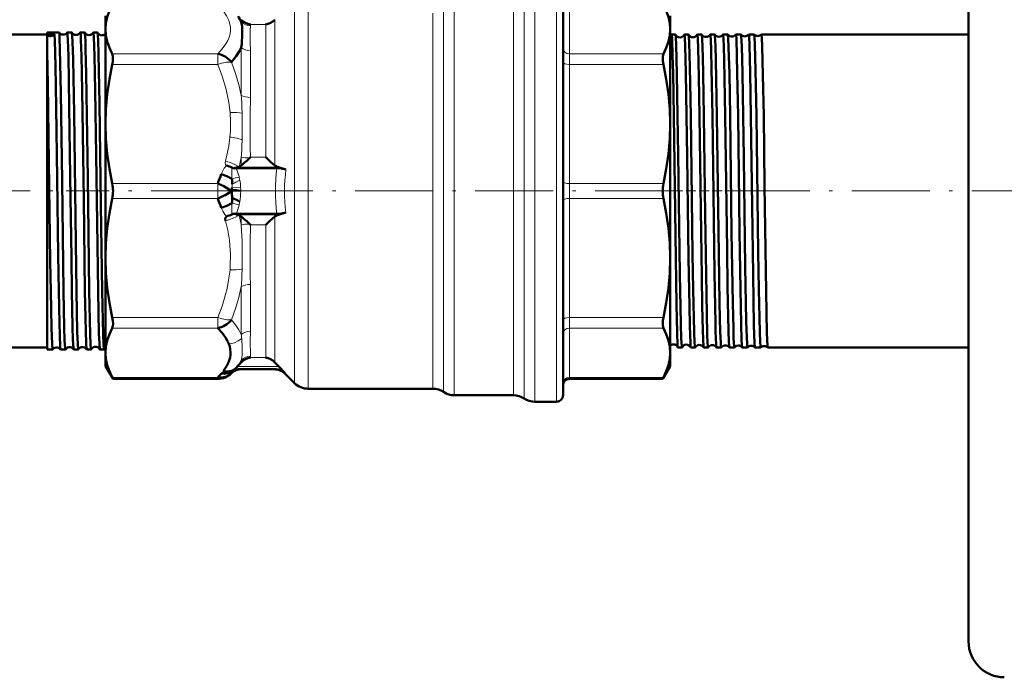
# Model space of a CAD drawing. Extents: x -1438 to 1837, y -1580 to 612.
# Tile 36 of 90: x -1311 to -1160, y -210 to -109. Entities that reach past the tile are written whole.
import ezdxf

# ---------------------------------------------------------------- set-up
doc = ezdxf.new("R2010")
doc.units = 0
doc.linetypes.add('DASHDOT', pattern=[18.5, 12, -3, 0.5, -3])

msp = doc.modelspace()

# ---------------------------------------------------------------- linework, layer by layer
at = {"color": 7, "lineweight": 18}
for p, q in [((-1232.07, -167.92), (-1232.07, -102.92)), ((-1228.73, -167.92), (-1228.73, -102.92)), ((-1235.38, -166.92), (-1235.38, -103.92)), ((-1233.73, -167.42), (-1233.73, -103.42)), ((-1269.1, -165.04), (-1269.1, -105.9)), ((-1244.48, -166.92), (-1244.48, -106.13)), ((-1266.98, -165.92), (-1266.98, -106.22)), ((-1246.14, -166.42), (-1246.14, -107.55)), ((-1226.73, -106.67), (-1226.73, -114.28)), ((-1277.31, -109.35), (-1277.31, -109)), ((-1272.14, -131.47), (-1272.14, -109)), ((-1247.8, -165.92), (-1247.8, -108)), ((-1275.9, -109.93), (-1275.9, -109.77)), ((-1275.9, -109.77), (-1273.55, -109.77)), ((-1273.55, -130.23), (-1273.55, -109.77)), ((-1277.31, -120.68), (-1277.31, -113.3)), ((-1275.9, -121), (-1275.9, -113.79)), ((-1280.95, -114.28), (-1297.2, -114.28)), ((-1280.95, -114.28), (-1280.95, -115.91)), ((-1226.73, -115.91), (-1226.73, -114.28)), ((-1226.73, -114.28), (-1212.25, -114.28)), ((-1280.95, -115.91), (-1297.2, -115.91)), ((-1226.73, -115.91), (-1226.73, -134.28)), ((-1226.73, -115.91), (-1212.25, -115.91)), ((-1277.31, -131.47), (-1277.31, -130.21)), ((-1273.55, -130.23), (-1275.9, -130.23)), ((-1279.75, -131.32), (-1279.73, -131.38)), ((-1278.68, -131.83), (-1278.76, -131.87)), ((-1271.57, -131.76), (-1277.88, -131.76)), ((-1280.95, -134.28), (-1297.2, -134.28)), ((-1280.95, -134.28), (-1280.95, -136.57)), ((-1278.77, -134.96), (-1277.41, -134.9)), ((-1278.72, -134.38), (-1278.73, -134.38)), ((-1277.41, -134.9), (-1277.41, -134.94)), ((-1226.73, -136.57), (-1226.73, -134.28)), ((-1226.73, -134.28), (-1212.25, -134.28)), ((-1278.81, -135.46), (-1278.81, -135.39)), ((-1278.81, -135.46), (-1277.4, -135.46)), ((-1278.73, -136.46), (-1278.72, -136.46)), ((-1277.4, -135.39), (-1277.4, -135.46)), ((-1280.95, -136.57), (-1297.2, -136.57)), ((-1277.65, -137.58), (-1278.75, -137.3)), ((-1226.73, -136.57), (-1226.73, -154.94)), ((-1226.73, -136.57), (-1212.25, -136.57)), ((-1277.88, -139.09), (-1271.57, -139.09)), ((-1277.31, -140.64), (-1277.31, -139.38)), ((-1272.14, -161.84), (-1272.14, -139.38)), ((-1275.9, -140.62), (-1273.55, -140.62)), ((-1273.55, -161.08), (-1273.55, -140.62)), ((-1277.31, -157.55), (-1277.31, -150.17)), ((-1275.9, -157.06), (-1275.9, -149.84)), ((-1280.95, -154.94), (-1297.2, -154.94)), ((-1280.95, -154.94), (-1280.95, -156.56)), ((-1226.73, -156.56), (-1226.73, -154.94)), ((-1226.73, -154.94), (-1212.25, -154.94)), ((-1280.95, -156.56), (-1297.2, -156.56)), ((-1226.73, -156.56), (-1226.73, -164.17)), ((-1226.73, -156.56), (-1212.25, -156.56)), ((-1277.31, -161.84), (-1277.31, -161.49)), ((-1275.9, -161.08), (-1275.9, -160.92)), ((-1273.55, -161.08), (-1275.9, -161.08)), ((-1280.11, -163.27), (-1280.1, -163.3)), ((-1278.76, -163.14), (-1278.75, -163.28)), ((-1278.72, -163.38), (-1278.73, -163.38)), ((-1271.54, -162.48), (-1277.92, -162.49)), ((-1280.95, -164.17), (-1297.2, -164.17)), ((-1280.95, -164.17), (-1280.95, -164.4)), ((-1226.73, -164.4), (-1226.73, -164.17)), ((-1226.73, -164.17), (-1212.25, -164.17))]:
    msp.add_line(p, q, dxfattribs=at)
at = {"color": 7, "lineweight": 50}
for p, q in [((-1165.23, -102.1), (-1165.23, -204.92)), ((-1227.73, -166.92), (-1227.73, -103.92)), ((-1298.23, -108.42), (-1298.23, -110.48)), ((-1211.23, -110.48), (-1211.23, -108.42)), ((-1298.23, -110.48), (-1298.23, -125.09)), ((-1211.23, -125.09), (-1211.23, -110.48)), ((-1352.23, -111.27), (-1307.23, -111.27)), ((-1307.23, -111.24), (-1307.23, -110.96)), ((-1307.23, -110.96), (-1305.41, -110.96)), ((-1306.12, -111.24), (-1307.23, -111.24)), ((-1307.23, -111.36), (-1307.23, -111.24)), ((-1307.23, -113.96), (-1307.23, -111.36)), ((-1305.41, -110.96), (-1305.4, -110.97)), ((-1304.14, -110.96), (-1303.43, -110.96)), ((-1302.12, -110.96), (-1301.45, -110.96)), ((-1300.1, -110.96), (-1299.46, -110.96)), ((-1210.41, -111.27), (-1211.01, -111.27)), ((-1208.4, -111.27), (-1209.02, -111.27)), ((-1206.38, -111.27), (-1207.03, -111.27)), ((-1204.36, -111.27), (-1205.05, -111.27)), ((-1202.34, -111.27), (-1203.07, -111.27)), ((-1202.33, -111.28), (-1202.34, -111.27)), ((-1201.09, -111.27), (-1201.1, -111.28)), ((-1200.31, -111.27), (-1201.09, -111.27)), ((-1200.31, -111.28), (-1200.31, -111.27)), ((-1199.12, -111.27), (-1199.12, -111.28)), ((-1198.28, -111.27), (-1199.12, -111.27)), ((-1198.28, -111.28), (-1198.28, -111.27)), ((-1197.15, -111.27), (-1197.15, -111.28)), ((-1165.23, -111.27), (-1197.15, -111.27)), ((-1307.23, -150.88), (-1307.23, -113.96)), ((-1298.23, -125.09), (-1298.23, -145.76)), ((-1211.23, -145.76), (-1211.23, -125.09)), ((-1275.9, -130.23), (-1275.99, -130.32)), ((-1278.68, -131.83), (-1278.76, -131.79)), ((-1278.27, -131.87), (-1278.48, -131.93)), ((-1277.88, -131.76), (-1278.27, -131.87)), ((-1271.85, -131.92), (-1278.09, -131.92)), ((-1277.63, -131.67), (-1277.66, -131.68)), ((-1270.43, -132.09), (-1271.57, -131.76)), ((-1278.77, -134.96), (-1278.75, -135.23)), ((-1278.81, -135.39), (-1278.82, -135.42)), ((-1278.82, -135.42), (-1278.81, -135.46)), ((-1278.75, -135.23), (-1278.81, -135.39)), ((-1278.76, -139.06), (-1278.48, -138.91)), ((-1278.48, -138.91), (-1277.88, -139.09)), ((-1271.85, -138.92), (-1278.09, -138.92)), ((-1277.66, -139.17), (-1277.63, -139.18)), ((-1271.57, -139.09), (-1270.43, -138.76)), ((-1275.99, -140.53), (-1275.9, -140.62)), ((-1298.23, -145.76), (-1298.23, -160.37)), ((-1211.23, -160.37), (-1211.23, -145.76)), ((-1307.23, -159.88), (-1307.23, -150.88)), ((-1352.23, -159.57), (-1307.23, -159.57)), ((-1307.23, -159.88), (-1306.4, -159.88)), ((-1306.4, -159.88), (-1306.39, -159.88)), ((-1305.16, -159.88), (-1305.15, -159.88)), ((-1305.15, -159.88), (-1304.42, -159.88)), ((-1303.13, -159.88), (-1302.44, -159.88)), ((-1301.11, -159.88), (-1300.45, -159.88)), ((-1299.09, -159.88), (-1298.47, -159.88)), ((-1298.23, -160.37), (-1298.23, -162.42)), ((-1211.23, -162.42), (-1211.23, -160.37)), ((-1209.4, -159.57), (-1210.01, -159.57)), ((-1207.39, -159.57), (-1208.03, -159.57)), ((-1205.37, -159.57), (-1206.04, -159.57)), ((-1203.35, -159.57), (-1204.06, -159.57)), ((-1201.33, -159.57), (-1202.08, -159.57)), ((-1201.32, -159.57), (-1201.33, -159.57)), ((-1200.11, -159.57), (-1200.11, -159.57)), ((-1199.3, -159.57), (-1200.11, -159.57)), ((-1199.29, -159.57), (-1199.3, -159.57)), ((-1198.13, -159.57), (-1198.14, -159.57)), ((-1197.27, -159.57), (-1198.13, -159.57)), ((-1197.26, -159.57), (-1197.27, -159.57)), ((-1196.16, -159.57), (-1196.17, -159.57)), ((-1165.23, -159.57), (-1196.16, -159.57)), ((-1298.23, -162.42), (-1297.08, -164.4)), ((-1278.76, -163.45), (-1278.85, -163.54)), ((-1278.76, -163.46), (-1278.71, -163.42)), ((-1278.2, -162.78), (-1278.46, -163.05)), ((-1278.2, -162.78), (-1277.92, -162.49)), ((-1271.95, -162.92), (-1277.74, -162.92)), ((-1270.54, -163.51), (-1271.54, -162.48)), ((-1270.64, -163.51), (-1269.1, -165.04)), ((-1211.23, -162.42), (-1212.37, -164.4)), ((-1297.2, -164.17), (-1297.08, -164.4)), ((-1280.95, -164.4), (-1297.08, -164.4)), ((-1212.37, -164.4), (-1226.73, -164.4)), ((-1212.37, -164.4), (-1212.25, -164.17)), ((-1266.98, -165.92), (-1247.8, -165.92)), ((-1244.48, -166.92), (-1235.38, -166.92)), ((-1232.07, -167.92), (-1228.73, -167.92))]:
    msp.add_line(p, q, dxfattribs=at)
at = {"color": 7, "linetype": 'DASHDOT', "lineweight": 18}
for p, q in [((-1358.87, -135.42), (-1299.77, -135.42)), ((-1279.19, -135.42), (-1300.23, -135.42)), ((-1278.26, -135.42), (-1204.86, -135.42)), ((-1201.72, -135.42), (-1142.82, -135.42))]:
    msp.add_line(p, q, dxfattribs=at)
at = {"color": 7, "linetype": 'DASHDOT', "lineweight": 18, "ltscale": 0.042917}
msp.add_line((-1304.29, -135.42), (-1302.57, -135.42), dxfattribs=at)
at = {"color": 7, "linetype": 'DASHDOT', "lineweight": 18, "ltscale": 0.041785}
msp.add_line((-1302.27, -135.42), (-1300.6, -135.42), dxfattribs=at)
at = {"color": 7, "linetype": 'DASHDOT', "lineweight": 18, "ltscale": 0.040802}
msp.add_line((-1300.25, -135.42), (-1298.61, -135.42), dxfattribs=at)
at = {"color": 7, "linetype": 'DASHDOT', "lineweight": 18, "ltscale": 0.000402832}
msp.add_line((-1278.81, -135.42), (-1278.83, -135.42), dxfattribs=at)
at = {"color": 7, "linetype": 'DASHDOT', "lineweight": 18, "ltscale": 0.038208}
msp.add_line((-1209.27, -135.42), (-1210.8, -135.42), dxfattribs=at)
at = {"color": 7, "linetype": 'DASHDOT', "lineweight": 18, "ltscale": 0.039056}
msp.add_line((-1207.25, -135.42), (-1208.81, -135.42), dxfattribs=at)
at = {"color": 7, "linetype": 'DASHDOT', "lineweight": 18, "ltscale": 0.040042}
msp.add_line((-1205.23, -135.42), (-1206.83, -135.42), dxfattribs=at)
at = {"color": 7, "linetype": 'DASHDOT', "lineweight": 18, "ltscale": 0.041171}
msp.add_line((-1203.21, -135.42), (-1204.85, -135.42), dxfattribs=at)
at = {"color": 7, "linetype": 'DASHDOT', "lineweight": 18, "ltscale": 0.042459}
msp.add_line((-1201.18, -135.42), (-1202.88, -135.42), dxfattribs=at)
at = {"color": 7, "linetype": 'DASHDOT', "lineweight": 18, "ltscale": 0.043915}
msp.add_line((-1199.15, -135.42), (-1200.9, -135.42), dxfattribs=at)
at = {"color": 7, "linetype": 'DASHDOT', "lineweight": 18, "ltscale": 0.045563}
msp.add_line((-1197.11, -135.42), (-1198.93, -135.42), dxfattribs=at)
at = {"color": 7, "lineweight": 50}
for points in [[(-1297.2, -106.67), (-1297.64, -107.62), (-1297.96, -108.57), (-1298.16, -109.52), (-1298.23, -110.48)], [(-1211.23, -110.48), (-1211.29, -109.52), (-1211.49, -108.57), (-1211.81, -107.62), (-1212.25, -106.67)], [(-1298.23, -110.48), (-1298.16, -111.44), (-1297.96, -112.39), (-1297.64, -113.34), (-1297.2, -114.28)], [(-1277.31, -109.35), (-1277.2, -110.03), (-1277.17, -111.07), (-1277.17, -111.26)], [(-1212.25, -114.28), (-1211.81, -113.34), (-1211.49, -112.39), (-1211.29, -111.44), (-1211.23, -110.48)], [(-1306.12, -111.24), (-1306.06, -112.24), (-1305.95, -116.11), (-1305.84, -122.49), (-1305.68, -133.49), (-1305.52, -145.33), (-1305.44, -150.88)], [(-1305.4, -110.97), (-1305.4, -110.98), (-1305.38, -111.02), (-1305.35, -111.32), (-1305.32, -111.84), (-1305.26, -113.54), (-1305.12, -120.27), (-1304.93, -133.93), (-1304.7, -150.88)], [(-1304.14, -110.96), (-1304.14, -110.96), (-1304.14, -110.97), (-1304.13, -110.97), (-1304.13, -110.98), (-1304.12, -111.01), (-1304.08, -111.39), (-1304.04, -112.13), (-1303.96, -114.57), (-1303.82, -122.41), (-1303.66, -133.24), (-1303.5, -145.71), (-1303.42, -150.88)], [(-1303.42, -110.97), (-1303.41, -110.99), (-1303.4, -111.06), (-1303.36, -111.54), (-1303.32, -112.41), (-1303.24, -115.15), (-1303.09, -123.49), (-1302.83, -143.43), (-1302.72, -150.88)], [(-1302.12, -110.96), (-1302.12, -110.96), (-1302.12, -110.97), (-1302.11, -110.97), (-1302.11, -110.98), (-1302.1, -111.01), (-1302.06, -111.39), (-1302.02, -112.13), (-1301.94, -114.57), (-1301.84, -119.92), (-1301.6, -136.68), (-1301.4, -150.88)], [(-1301.44, -110.97), (-1301.43, -111.01), (-1301.41, -111.16), (-1301.34, -112.23), (-1301.3, -113.57), (-1301.21, -117.36), (-1301.02, -130.11), (-1300.92, -137.46), (-1300.73, -150.88)], [(-1300.1, -110.96), (-1300.1, -110.96), (-1300.1, -110.97), (-1300.09, -110.97), (-1300.09, -110.99), (-1300.08, -111.05), (-1300.02, -111.7), (-1299.93, -114.56), (-1299.82, -119.9), (-1299.67, -129.91), (-1299.58, -136.79), (-1299.38, -150.88)], [(-1299.45, -110.97), (-1299.43, -111.06), (-1299.4, -111.45), (-1299.36, -112.15), (-1299.29, -114.33), (-1299.15, -121.92), (-1298.94, -137.65), (-1298.75, -150.88)], [(-1210.67, -123.85), (-1210.78, -117.19), (-1210.84, -114.56), (-1210.93, -111.98), (-1210.98, -111.35), (-1210.99, -111.3), (-1211, -111.28), (-1211, -111.28), (-1211, -111.27), (-1211.01, -111.27)], [(-1210.07, -123.85), (-1210.18, -117.36), (-1210.29, -112.9), (-1210.35, -111.69), (-1210.38, -111.38), (-1210.4, -111.29)], [(-1208.68, -123.85), (-1208.79, -117.18), (-1208.9, -113.02), (-1208.96, -111.75), (-1208.99, -111.41), (-1209.01, -111.29), (-1209.01, -111.28), (-1209.02, -111.27), (-1209.02, -111.27), (-1209.02, -111.27)], [(-1208.05, -123.85), (-1208.19, -116.29), (-1208.29, -112.59), (-1208.34, -111.6), (-1208.37, -111.34), (-1208.39, -111.28)], [(-1206.7, -123.85), (-1206.8, -117.8), (-1206.9, -113.38), (-1206.96, -112.01), (-1207.01, -111.36), (-1207.02, -111.3), (-1207.03, -111.28), (-1207.03, -111.28), (-1207.03, -111.27), (-1207.03, -111.27)], [(-1206.04, -123.85), (-1206.15, -117.33), (-1206.21, -114.73), (-1206.31, -111.89), (-1206.35, -111.38), (-1206.36, -111.3), (-1206.37, -111.28)], [(-1204.71, -123.85), (-1204.84, -116.51), (-1204.91, -113.77), (-1204.97, -112.07), (-1205, -111.56), (-1205.04, -111.31), (-1205.04, -111.28), (-1205.05, -111.28), (-1205.05, -111.27), (-1205.05, -111.27)], [(-1204.02, -123.85), (-1204.17, -115.29), (-1204.24, -112.98), (-1204.31, -111.52), (-1204.34, -111.32), (-1204.35, -111.29), (-1204.35, -111.28)], [(-1202.73, -123.85), (-1202.89, -115.22), (-1202.94, -113.22), (-1203, -111.89), (-1203.03, -111.5), (-1203.06, -111.3), (-1203.06, -111.28), (-1203.07, -111.28), (-1203.07, -111.27), (-1203.07, -111.27)], [(-1201.99, -123.85), (-1202.1, -117.31), (-1202.16, -114.7), (-1202.27, -111.87), (-1202.31, -111.37), (-1202.32, -111.29), (-1202.33, -111.28)], [(-1200.76, -123.85), (-1200.87, -117.19), (-1200.93, -114.56), (-1201.02, -111.98), (-1201.07, -111.35), (-1201.08, -111.3), (-1201.09, -111.28), (-1201.09, -111.28), (-1201.09, -111.27), (-1201.09, -111.27)], [(-1199.97, -123.85), (-1200.08, -117.26), (-1200.19, -113.11), (-1200.26, -111.56), (-1200.29, -111.32), (-1200.3, -111.29), (-1200.31, -111.28)], [(-1198.78, -123.85), (-1198.89, -117.16), (-1199, -113), (-1199.07, -111.52), (-1199.1, -111.3), (-1199.11, -111.28), (-1199.11, -111.28), (-1199.12, -111.27), (-1199.12, -111.27)], [(-1197.94, -123.85), (-1198.06, -116.8), (-1198.17, -112.83), (-1198.22, -111.71), (-1198.26, -111.34), (-1198.27, -111.29), (-1198.28, -111.28)], [(-1196.81, -123.85), (-1196.92, -117.57), (-1197.02, -113.13), (-1197.08, -111.83), (-1197.12, -111.34), (-1197.13, -111.29), (-1197.14, -111.28), (-1197.14, -111.28), (-1197.14, -111.27), (-1197.15, -111.27)], [(-1277.55, -113.77), (-1278.1, -114.64), (-1278.82, -115.55)], [(-1307.23, -113.96), (-1307.12, -118.96), (-1306.95, -130.93), (-1306.74, -146.32), (-1306.67, -150.88)], [(-1297.2, -114.28), (-1297.14, -114.46), (-1297.1, -114.67), (-1297.09, -115.05), (-1297.13, -115.48), (-1297.2, -115.91)], [(-1212.25, -115.91), (-1212.33, -115.41), (-1212.37, -114.95), (-1212.35, -114.63), (-1212.25, -114.28)], [(-1297.2, -115.91), (-1297.64, -118.18), (-1297.96, -120.48), (-1298.16, -122.78), (-1298.23, -125.09)], [(-1211.23, -125.09), (-1211.29, -122.78), (-1211.49, -120.48), (-1211.81, -118.18), (-1212.25, -115.91)], [(-1210.02, -159.56), (-1210.04, -159.49), (-1210.07, -159.22), (-1210.15, -157.32), (-1210.25, -152.95), (-1210.42, -142.26), (-1210.67, -123.85)], [(-1209.4, -159.57), (-1209.41, -159.57), (-1209.41, -159.57), (-1209.41, -159.57), (-1209.42, -159.55), (-1209.44, -159.41), (-1209.52, -158.13), (-1209.58, -155.97), (-1209.73, -148.2), (-1209.98, -129.79), (-1210.07, -123.85)], [(-1208.04, -159.56), (-1208.04, -159.54), (-1208.06, -159.46), (-1208.1, -158.94), (-1208.2, -156.2), (-1208.26, -153.26), (-1208.38, -145.79), (-1208.59, -130.11), (-1208.68, -123.85)], [(-1207.39, -159.57), (-1207.39, -159.57), (-1207.39, -159.57), (-1207.4, -159.56), (-1207.4, -159.54), (-1207.44, -159.29), (-1207.47, -158.81), (-1207.53, -157.18), (-1207.67, -150.59), (-1207.76, -145.15), (-1208.05, -123.85)], [(-1206.05, -159.56), (-1206.06, -159.53), (-1206.08, -159.38), (-1206.15, -158.3), (-1206.19, -156.95), (-1206.28, -153.14), (-1206.36, -148.65), (-1206.5, -138.27), (-1206.7, -123.85)], [(-1205.37, -159.57), (-1205.37, -159.57), (-1205.38, -159.57), (-1205.38, -159.56), (-1205.39, -159.54), (-1205.42, -159.31), (-1205.45, -158.89), (-1205.5, -157.51), (-1205.64, -151.41), (-1205.83, -139.06), (-1206.04, -123.85)], [(-1204.07, -159.57), (-1204.07, -159.55), (-1204.09, -159.5), (-1204.12, -159.14), (-1204.21, -157.07), (-1204.24, -155.88), (-1204.38, -148.04), (-1204.6, -131.86), (-1204.71, -123.85)], [(-1203.35, -159.57), (-1203.35, -159.57), (-1203.35, -159.57), (-1203.36, -159.56), (-1203.37, -159.54), (-1203.4, -159.3), (-1203.43, -158.81), (-1203.49, -157.18), (-1203.6, -152.72), (-1203.72, -145.15), (-1204.02, -123.85)], [(-1202.09, -159.57), (-1202.09, -159.56), (-1202.1, -159.51), (-1202.14, -159.22), (-1202.17, -158.68), (-1202.23, -156.99), (-1202.37, -150.27), (-1202.46, -144.52), (-1202.73, -123.85)], [(-1201.33, -159.57), (-1201.33, -159.57), (-1201.33, -159.57), (-1201.33, -159.57), (-1201.34, -159.55), (-1201.36, -159.41), (-1201.44, -158.13), (-1201.48, -156.7), (-1201.57, -152.73), (-1201.75, -141.82), (-1201.99, -123.85)], [(-1200.11, -159.57), (-1200.12, -159.56), (-1200.13, -159.5), (-1200.17, -159.09), (-1200.21, -158.35), (-1200.28, -155.97), (-1200.39, -150.62), (-1200.52, -141.73), (-1200.76, -123.85)], [(-1199.3, -159.57), (-1199.3, -159.57), (-1199.3, -159.57), (-1199.31, -159.57), (-1199.31, -159.55), (-1199.32, -159.51), (-1199.37, -159.02), (-1199.45, -156.84), (-1199.49, -155.47), (-1199.64, -147.15), (-1199.88, -130.25), (-1199.97, -123.85)], [(-1198.14, -159.57), (-1198.15, -159.55), (-1198.16, -159.48), (-1198.21, -158.91), (-1198.3, -156.13), (-1198.45, -148.37), (-1198.6, -137.75), (-1198.78, -123.85)], [(-1197.27, -159.57), (-1197.27, -159.57), (-1197.27, -159.57), (-1197.28, -159.56), (-1197.29, -159.54), (-1197.32, -159.29), (-1197.35, -158.81), (-1197.41, -157.18), (-1197.56, -150.6), (-1197.65, -144.85), (-1197.94, -123.85)], [(-1196.17, -159.57), (-1196.17, -159.56), (-1196.18, -159.53), (-1196.21, -159.28), (-1196.3, -157.33), (-1196.44, -150.93), (-1196.66, -134.65), (-1196.81, -123.85)], [(-1298.23, -125.09), (-1298.16, -127.4), (-1297.96, -129.71), (-1297.64, -132), (-1297.2, -134.28)], [(-1212.25, -134.28), (-1211.81, -132), (-1211.49, -129.71), (-1211.29, -127.4), (-1211.23, -125.09)], [(-1272.14, -131.47), (-1272.75, -130.96), (-1273.55, -130.23)], [(-1270.43, -132.09), (-1271.09, -131.96), (-1271.85, -131.92)], [(-1280.39, -132.84), (-1279.54, -133.15), (-1278.75, -133.55)], [(-1280.95, -134.28), (-1280.01, -134.67), (-1279.57, -134.91), (-1279.16, -135.17), (-1278.82, -135.42)], [(-1277.54, -137.1), (-1277.86, -136.91), (-1278.72, -136.46)], [(-1297.2, -136.57), (-1297.64, -138.85), (-1297.96, -141.14), (-1298.16, -143.44), (-1298.23, -145.76)], [(-1278.75, -137.3), (-1279.54, -137.7), (-1280.39, -138.01)], [(-1211.23, -145.76), (-1211.29, -143.44), (-1211.49, -141.14), (-1211.81, -138.85), (-1212.25, -136.57)], [(-1279.6, -139.34), (-1279.75, -139.56), (-1279.8, -139.78), (-1279.76, -140.01)], [(-1273.55, -140.62), (-1272.9, -140.01), (-1272.14, -139.38)], [(-1270.43, -138.76), (-1271.09, -138.88), (-1271.85, -138.92)], [(-1298.23, -145.76), (-1298.16, -148.07), (-1297.96, -150.37), (-1297.64, -152.66), (-1297.2, -154.94)], [(-1212.25, -154.94), (-1211.81, -152.66), (-1211.49, -150.37), (-1211.29, -148.07), (-1211.23, -145.76)], [(-1306.67, -150.88), (-1306.56, -156.53), (-1306.48, -159.06), (-1306.42, -159.79), (-1306.4, -159.87), (-1306.4, -159.88), (-1306.4, -159.88), (-1306.4, -159.88)], [(-1305.44, -150.88), (-1305.34, -155.79), (-1305.29, -157.66), (-1305.21, -159.46), (-1305.18, -159.81), (-1305.16, -159.86), (-1305.16, -159.88)], [(-1304.7, -150.88), (-1304.59, -156.47), (-1304.53, -158.41), (-1304.45, -159.71), (-1304.43, -159.86), (-1304.42, -159.88), (-1304.42, -159.88), (-1304.42, -159.88), (-1304.42, -159.88)], [(-1303.42, -150.88), (-1303.3, -156.36), (-1303.25, -158.3), (-1303.17, -159.66), (-1303.15, -159.84), (-1303.14, -159.87), (-1303.14, -159.88)], [(-1302.72, -150.88), (-1302.59, -157.15), (-1302.52, -159.06), (-1302.46, -159.79), (-1302.45, -159.87), (-1302.44, -159.88), (-1302.44, -159.88), (-1302.44, -159.88)], [(-1301.4, -150.88), (-1301.27, -157.02), (-1301.2, -158.94), (-1301.15, -159.74), (-1301.13, -159.85), (-1301.12, -159.88)], [(-1300.73, -150.88), (-1300.59, -157.56), (-1300.54, -159.05), (-1300.48, -159.79), (-1300.46, -159.87), (-1300.46, -159.88), (-1300.46, -159.88), (-1300.45, -159.88)], [(-1299.38, -150.88), (-1299.24, -157.41), (-1299.18, -158.92), (-1299.13, -159.73), (-1299.11, -159.84), (-1299.1, -159.87)], [(-1298.75, -150.88), (-1298.61, -157.56), (-1298.55, -159.05), (-1298.5, -159.79), (-1298.48, -159.87), (-1298.47, -159.88), (-1298.47, -159.88), (-1298.47, -159.88)], [(-1297.2, -154.94), (-1297.12, -155.44), (-1297.08, -155.89), (-1297.1, -156.21), (-1297.2, -156.56)], [(-1212.25, -156.56), (-1212.31, -156.39), (-1212.35, -156.18), (-1212.37, -155.8), (-1212.33, -155.37), (-1212.25, -154.94)], [(-1297.2, -156.56), (-1297.64, -157.51), (-1297.96, -158.46), (-1298.16, -159.41), (-1298.23, -160.37)], [(-1280.95, -156.56), (-1280.28, -157.29), (-1279.75, -158.01), (-1279.47, -158.49), (-1279.24, -158.99)], [(-1211.23, -160.37), (-1211.29, -159.41), (-1211.49, -158.46), (-1211.81, -157.51), (-1212.25, -156.56)], [(-1279.24, -158.99), (-1279.1, -159.42), (-1279.01, -159.85), (-1278.97, -160.27), (-1278.98, -160.68), (-1279.05, -161.1), (-1279.17, -161.55), (-1279.33, -161.98), (-1279.54, -162.38), (-1280.06, -163.17)], [(-1298.23, -160.37), (-1298.16, -161.33), (-1297.96, -162.28), (-1297.64, -163.23), (-1297.2, -164.17)], [(-1212.25, -164.17), (-1211.81, -163.23), (-1211.49, -162.28), (-1211.29, -161.33), (-1211.23, -160.37)], [(-1280.95, -164.17), (-1280.48, -164.2), (-1280.02, -164.15), (-1279.58, -164.02), (-1279.18, -163.82), (-1278.85, -163.54)], [(-1280.39, -163.58), (-1279.93, -163.6), (-1279.48, -163.54), (-1279.04, -163.42), (-1278.75, -163.28)], [(-1280.1, -163.3), (-1279.55, -163.31), (-1279.13, -163.25), (-1278.76, -163.14)], [(-1278.77, -163.46), (-1278.78, -163.47), (-1278.78, -163.47), (-1278.77, -163.47), (-1278.75, -163.45)], [(-1278.75, -163.28), (-1278.74, -163.29), (-1278.73, -163.33), (-1278.72, -163.38)], [(-1270.54, -163.51), (-1270.86, -163.25), (-1271.23, -163.06), (-1271.64, -162.95), (-1271.95, -162.92)]]:
    msp.add_lwpolyline(points, dxfattribs=at)
at = {"color": 7, "lineweight": 18}
for points in [[(-1280.06, -107.68), (-1279.57, -108.41), (-1279.22, -109.15), (-1279.06, -109.67), (-1278.98, -110.18), (-1278.97, -110.68), (-1279.04, -111.18), (-1279.18, -111.71), (-1279.4, -112.22), (-1279.67, -112.71)], [(-1275.9, -109.93), (-1275.94, -110.61), (-1275.94, -112.41), (-1275.9, -113.79)], [(-1279.67, -112.71), (-1280.24, -113.51), (-1280.95, -114.28)], [(-1280.95, -115.91), (-1280.25, -117.73), (-1279.71, -119.54), (-1279.37, -120.99), (-1279.24, -121.76), (-1279.05, -123.32)], [(-1278.82, -115.55), (-1278.19, -117.31), (-1277.69, -119.01), (-1277.31, -120.68)], [(-1275.9, -121), (-1275.95, -123.6), (-1275.92, -128.71), (-1275.9, -130.23)], [(-1277.19, -123.43), (-1277.99, -123.31), (-1278.84, -123.3), (-1279.05, -123.32)], [(-1277.19, -127.51), (-1277.99, -127.26), (-1278.86, -127.12), (-1279.07, -127.1)], [(-1279.6, -131.5), (-1279.93, -131.92), (-1280.18, -132.33), (-1280.39, -132.84)], [(-1279.76, -130.84), (-1279.8, -131.06), (-1279.75, -131.32)], [(-1277.66, -131.68), (-1278.32, -131.32), (-1279.05, -131.04), (-1279.76, -130.84)], [(-1278.76, -131.79), (-1278.75, -131.81), (-1278.75, -131.84), (-1278.76, -131.87)], [(-1278.76, -131.87), (-1278.76, -132.16), (-1278.76, -132.68), (-1278.75, -133.55)], [(-1278.09, -131.92), (-1277.66, -133.2), (-1277.65, -133.27)], [(-1280.39, -138.01), (-1280.18, -138.53), (-1279.83, -139.06), (-1279.6, -139.34)], [(-1277.65, -137.58), (-1277.66, -137.63), (-1277.95, -138.56), (-1278.09, -138.92)], [(-1279.76, -140.01), (-1278.96, -139.78), (-1278.19, -139.47), (-1277.66, -139.17)], [(-1278.75, -139), (-1278.74, -139.02), (-1278.74, -139.03), (-1278.76, -139.06)], [(-1279.76, -140.01), (-1279.41, -141.47), (-1279.15, -143), (-1279.06, -143.77), (-1278.97, -145.27), (-1279, -146.79), (-1279.05, -147.58)], [(-1277.31, -140.64), (-1277.2, -143.14), (-1277.17, -146.07)], [(-1275.9, -140.62), (-1275.95, -143.49), (-1275.92, -148.52), (-1275.9, -149.84)], [(-1279.05, -147.58), (-1279.16, -148.55), (-1279.31, -149.5), (-1279.5, -150.44), (-1279.72, -151.36), (-1280.28, -153.17), (-1280.95, -154.94)], [(-1277.19, -147.46), (-1278.08, -147.58), (-1279.05, -147.58)], [(-1277.31, -150.17), (-1277.69, -151.83), (-1278.19, -153.54), (-1278.82, -155.29)], [(-1280.95, -154.94), (-1280.25, -155.15), (-1279.56, -155.28), (-1279.17, -155.31), (-1278.82, -155.29)], [(-1278.82, -155.29), (-1278.19, -156.07), (-1277.69, -156.82), (-1277.31, -157.55)], [(-1275.9, -157.06), (-1275.95, -158.62), (-1275.91, -160.61), (-1275.9, -160.92)], [(-1277.24, -158.16), (-1277.77, -158.55), (-1278.38, -158.83), (-1278.8, -158.94), (-1279.24, -158.99)], [(-1277.17, -160.03), (-1277.19, -160.69), (-1277.24, -161.12), (-1277.31, -161.49)], [(-1278.2, -162.78), (-1278.71, -163.07), (-1279.29, -163.24), (-1279.7, -163.28), (-1280.11, -163.27)], [(-1277.92, -162.49), (-1278.28, -162.77), (-1278.69, -162.99), (-1278.91, -163.07), (-1279.36, -163.16), (-1280, -163.18), (-1280.06, -163.17)], [(-1277.54, -162.92), (-1278.02, -163), (-1278.4, -163.15), (-1278.72, -163.38)], [(-1270.54, -163.51), (-1270.55, -163.52), (-1270.58, -163.53), (-1270.64, -163.51)]]:
    msp.add_lwpolyline(points, dxfattribs=at)
at = {"color": 7, "lineweight": 50}
for centre, radius, start, end in [((-1281.89, -111.36), 5, 23.6217, 35.3164), ((-1275.5, -107.36), 2.44, 222.3109, 260.7269), ((-1273.95, -107.36), 2.44, 279.2731, 317.6893), ((-1304.77, -110.57), 0.743, 212.6134, 269.8697), ((-1304.77, -110.57), 0.743, 269.7373, 327.3611), ((-1304.14, -110.97), 0.00921, 101.6985, 157.1569), ((-1303.43, -110.97), 0.0102, 18.7067, 75.5011), ((-1302.78, -110.6), 0.742, 209.5727, 269.8859), ((-1302.77, -110.6), 0.742, 269.7099, 330.4164), ((-1302.12, -110.97), 0.0106, 104.5034, 161.1861), ((-1301.45, -110.98), 0.0122, 14.5031, 72.0245), ((-1300.78, -110.64), 0.742, 206.6562, 269.9109), ((-1300.77, -110.64), 0.742, 269.6901, 333.331), ((-1300.1, -110.98), 0.0125, 107.8419, 165.3665), ((-1299.47, -110.98), 0.015, 10.5472, 67.9554), ((-1298.78, -110.68), 0.74, 203.8414, 269.9541), ((-1298.77, -110.67), 0.744, 269.7736, 317.3761), ((-1293.05, -111.19), 15.88, 352.3744, 359.7585), ((-1211.7, -111.05), 0.721, 310.9326, 340.5053), ((-1211, -111.29), 0.0228, 119.5639, 174.8283), ((-1210.42, -111.29), 0.0177, 8.6879, 65.563), ((-1209.72, -111), 0.74, 202.4893, 270.0868), ((-1209.71, -111), 0.74, 269.7582, 337.5442), ((-1209.01, -111.29), 0.0173, 114.4066, 171.3987), ((-1208.4, -111.29), 0.0141, 12.5438, 70.1041), ((-1207.72, -110.97), 0.741, 205.2248, 270.0462), ((-1207.71, -110.97), 0.741, 269.7935, 334.8076), ((-1207.03, -111.29), 0.0137, 109.9546, 167.5786), ((-1206.38, -111.28), 0.0117, 16.6183, 73.8334), ((-1205.72, -110.93), 0.742, 208.0696, 270.0212), ((-1205.71, -110.93), 0.742, 269.8201, 331.9633), ((-1205.05, -111.28), 0.0113, 106.1849, 163.5061), ((-1204.36, -111.28), 0.01, 20.6649, 76.7316), ((-1203.72, -110.9), 0.742, 211.0504, 269.9981), ((-1203.71, -110.9), 0.742, 269.8398, 328.9771), ((-1203.07, -111.28), 0.00958, 102.961, 159.3515), ((-1201.72, -110.86), 0.743, 214.1477, 269.9859), ((-1201.71, -110.86), 0.743, 269.8661, 325.8688), ((-1199.72, -110.83), 0.744, 217.3801, 269.9689), ((-1199.72, -110.83), 0.744, 269.8768, 322.6405), ((-1197.72, -110.79), 0.744, 220.7811, 269.9575), ((-1197.72, -110.79), 0.744, 269.8883, 319.2358), ((-1283.58, -110.46), 6.88, 331.2899, 335.6587), ((-1291.53, -113.86), 22.63, 308.9328, 313.3615), ((-1281.74, -139.15), 7.95, 67.9328, 74.3885), ((-1279.64, -133.9), 2.28, 59.5289, 65.3355), ((-1278.09, -140.25), 8.33, 89.9851, 92.6973), ((-1278.38, -130.05), 1.78, 286.2897, 293.8453), ((-1278.31, -130.2), 1.61, 294.7546, 308.2083), ((-1271.12, -130.17), 1.65, 231.9479, 254.0983), ((-1309.54, -122.41), 30.96, 337.4678, 340.3195), ((-1302.71, -135.42), 5.63, 348.2248, 11.7752), ((-1288.86, -134.24), 10.14, 359.1806, 3.8842), ((-1206.74, -135.42), 5.63, 168.2248, 191.7752), ((-1289.9, -136.87), 11.18, 2.1047, 7.2626), ((-1274.98, -108.62), 26.87, 261.9341, 264.8406), ((-1288.91, -136.61), 10.18, 356.1267, 0.8183), ((-1309.54, -148.43), 30.96, 19.6805, 22.5322), ((-1281.84, -131.41), 8.24, 285.7268, 291.9554), ((-1278.09, -130.6), 8.33, 267.3015, 270.0155), ((-1278.38, -140.81), 1.8, 66.1901, 73.6762), ((-1278.31, -140.65), 1.61, 51.7917, 65.2454), ((-1291.53, -156.98), 22.63, 46.6382, 51.0676), ((-1271.12, -140.68), 1.65, 105.9017, 128.0521), ((-1210.72, -159.83), 0.744, 93.2444, 133.2458), ((-1210.71, -159.83), 0.74, 21.1797, 93.4495), ((-1208.72, -159.86), 0.74, 93.1321, 156.1731), ((-1208.71, -159.86), 0.741, 23.8263, 93.4177), ((-1206.72, -159.9), 0.741, 93.1516, 153.3859), ((-1206.71, -159.9), 0.742, 26.6268, 93.3744), ((-1204.72, -159.93), 0.742, 93.1835, 150.4531), ((-1204.71, -159.93), 0.742, 29.535, 93.3581), ((-1202.72, -159.97), 0.743, 93.2049, 147.4334), ((-1202.72, -159.97), 0.743, 32.5677, 93.3383), ((-1200.72, -160), 0.743, 93.2102, 144.2642), ((-1200.72, -160), 0.744, 35.7384, 93.3164), ((-1198.72, -160.04), 0.744, 93.2347, 140.9367), ((-1198.72, -160.04), 0.744, 39.0483, 93.3157), ((-1305.78, -160.29), 0.742, 100.7321, 145.855), ((-1305.77, -160.3), 0.744, 34.227, 100.8415), ((-1304.42, -159.87), 0.00942, 282.99, 339.1296), ((-1303.78, -160.26), 0.741, 100.7207, 148.9565), ((-1303.77, -160.26), 0.743, 31.1221, 100.8669), ((-1303.13, -159.87), 0.00979, 200.9723, 257.1078), ((-1302.44, -159.87), 0.0111, 286.1555, 343.4059), ((-1301.78, -160.22), 0.74, 100.6941, 151.9508), ((-1301.77, -160.23), 0.743, 28.1498, 100.8855), ((-1301.11, -159.87), 0.0114, 196.7151, 253.9788), ((-1299.78, -160.19), 0.739, 100.665, 154.8171), ((-1300.46, -159.87), 0.0135, 289.9377, 347.5075), ((-1299.77, -160.19), 0.742, 25.3016, 100.9085), ((-1299.09, -159.87), 0.0139, 192.564, 250.1697), ((-1298.48, -159.87), 0.017, 294.3709, 351.3185), ((-1297.79, -160.15), 0.729, 127.2295, 157.7639), ((-1210, -159.56), 0.0198, 186.8043, 243.0143), ((-1209.41, -159.56), 0.0157, 292.0242, 349.3865), ((-1208.02, -159.56), 0.0153, 190.4713, 247.9386), ((-1207.39, -159.56), 0.0128, 288.0166, 345.5105), ((-1206.04, -159.56), 0.0124, 194.3618, 251.8927), ((-1205.37, -159.56), 0.0108, 284.6671, 341.4539), ((-1204.06, -159.56), 0.0103, 198.6392, 255.5179), ((-1203.35, -159.56), 0.00926, 281.5956, 336.8863), ((-1202.08, -159.56), 0.0089, 202.8695, 258.434), ((-1196.72, -160.07), 0.744, 93.2379, 137.455), ((-1196.72, -160.07), 0.744, 42.5411, 93.2974), ((-1299.35, -141.68), 29.87, 315.8241, 317.5375), ((-1275.5, -163.49), 2.44, 99.2731, 137.6891), ((-1273.95, -163.49), 2.44, 42.3107, 80.7269), ((-1250.31, -141.87), 29.6, 222.4583, 224.1454), ((-1280.95, -161.4), 3, 270.0103, 314.9996), ((-1288.72, -156.37), 11.01, 314.8969, 319.1316), ((-1277.41, -164.95), 2.01, 116.4995, 134.2491), ((-1277.36, -165.02), 2.1, 91.0108, 131.6856), ((-1278.08, -164.95), 1.94, 101.4338, 110.7129), ((-1277.63, -164.87), 1.94, 90.5696, 125.0517), ((-1277.75, -164.98), 2.06, 89.7486, 110.1889), ((-1277.33, -165.08), 2.16, 111.3203, 116.8086), ((-1272.1, -165.03), 2.1, 46.1542, 88.8437), ((-1266.98, -162.92), 3, 225, 270), ((-1226.73, -165.4), 1, 90, 180), ((-1247.8, -168.92), 3, 56.4427, 90), ((-1244.48, -163.92), 3, 236.4427, 270), ((-1235.38, -169.92), 3, 56.4427, 90), ((-1232.07, -164.92), 3, 236.4427, 270), ((-1228.73, -166.92), 1, 270, 360), ((-1159.73, -204.92), 5.5, 180, 270)]:
    msp.add_arc(centre, radius, start, end, dxfattribs=at)
at = {"color": 7, "lineweight": 18}
for centre, radius, start, end in [((-1323.31, -124.16), 46.13, 0.9067, 4.323), ((-1299.37, -125.09), 20.4, 354.3611, 4.9899), ((-1380.22, -125.27), 103.05, 359.6681, 1.0239), ((-1372.04, -125.46), 94.87, 358.7663, 359.7579), ((-1301.61, -124.84), 22.66, 344.6468, 354.2717), ((-1331.48, -126.45), 54.3, 356.0325, 358.8838), ((-1304.84, -124.9), 28.04, 346.0246, 349.0839), ((-1279.46, -131.28), 0.291, 200.2698, 212.1539), ((-1281.46, -138.94), 7.75, 65.6719, 77.1045), ((-1279.47, -131.19), 0.338, 225.5151, 246.6319), ((-1242.35, -135.42), 29.7, 173.2332, 186.7669), ((-1306.11, -22.49), 114.38, 283.8432, 284.4115), ((-1284.1, -134.96), 6.67, 10.4911, 14.6708), ((-1243.71, -135.43), 26.93, 172.8793, 187.1059), ((-1285.53, -134.24), 6.81, 353.8758, 358.7501), ((-1286.02, -119.36), 16.7, 295.9045, 300.5086), ((-1285.93, -135.28), 8.53, 2.5885, 10.3585), ((-1288.78, -135.4), 11.38, 0.0879, 2.3487), ((-1286.43, -135.51), 9.03, 349.8421, 0.2938), ((-1231.8, -138.4), 46.95, 178.6523, 180.3513), ((-1283.98, -135.91), 6.54, 345.1878, 349.5303), ((-1280.43, -138.81), 1.67, 356.3727, 4.0069), ((-1278.53, -138.94), 0.234, 174.1701, 196.5025), ((-1304.84, -145.95), 28.04, 10.9161, 13.9754), ((-1367.21, -145.68), 90.04, 358.8651, 359.7539), ((-1322.81, -146.73), 45.63, 355.6816, 359.0803), ((-1290.81, -159.43), 13.63, 5.3697, 7.9666), ((-1295.04, -159.75), 17.87, 359.098, 5.1172), ((-1282.82, -158.81), 6.13, 323.0315, 334.0251), ((-1278.32, -165.45), 2.8, 129.6311, 137.8216), ((-1279.89, -163.33), 0.235, 137.7192, 165.3575), ((-1277.37, -165.01), 2.09, 90.9671, 131.8961), ((-1278.92, -163.33), 0.194, 320.7378, 345.768)]:
    msp.add_arc(centre, radius, start, end, dxfattribs=at)
for centre, major_axis, ratio, start_param, end_param in [((-1275.9, -107.97), (-2, 0), 0.980555, 0.785398, 1.570796), ((-1275.9, -112.12), (-2, 0), 0.832124, 0.785398, 1.570796), ((-1226.73, -113.36), (-1, 0), 0.92388, 0, 1.570796), ((-1280.95, -117.05), (2.77, 1.15), 0.357397, 0.564933, 1.423822), ((-1226.73, -115.52), (-1, 0), 0.382683, 0, 1.570796), ((-1275.9, -119.89), (-2, 0), 0.554589, 0.785398, 1.570796), ((-1275.9, -129.93), (-2, 0), 0.196247, 0.785398, 1.522713), ((-1226.73, -133.89), (-1, 0), 0.382683, 0, 1.570796), ((-1226.73, -136.95), (-1, 0), 0.382683, 4.712389, 6.283185), ((-1275.9, -140.92), (-2, 0), 0.196247, 4.760473, 5.497787), ((-1275.9, -150.95), (2, 0), 0.554589, 1.570796, 2.356194), ((-1226.73, -155.32), (-1, 0), 0.382683, 4.712389, 6.283185), ((-1275.9, -158.72), (2, 0), 0.832124, 1.570796, 2.356194), ((-1226.73, -157.49), (-1, 0), 0.92388, 4.712389, 6.283185), ((-1275.9, -162.88), (-2, 0), 0.980555, 4.712389, 5.497787), ((-1226.73, -165.1), (-1, 0), 0.92388, 4.712389, 6.283185)]:
    msp.add_ellipse(centre, major_axis=major_axis, ratio=ratio, start_param=start_param, end_param=end_param, dxfattribs=at)
at = {"color": 7, "lineweight": 50}
for centre, major_axis, ratio, start_param, end_param in [((-1306.73, -110.81), (0.747, 0.064), 0.988599, 3.898542, 5.57815), ((-1280.95, -117.05), (2.12, -2.12), 0.862857, 1.423842, 2.282731), ((-1280.95, -135.42), (2.77, 1.15), 0.357414, 4.565407, 5.424296), ((-1280.95, -153.79), (-2.12, -2.12), 0.862857, 0.858862, 1.717751)]:
    msp.add_ellipse(centre, major_axis=major_axis, ratio=ratio, start_param=start_param, end_param=end_param, dxfattribs=at)

doc.saveas('drawing.dxf')
